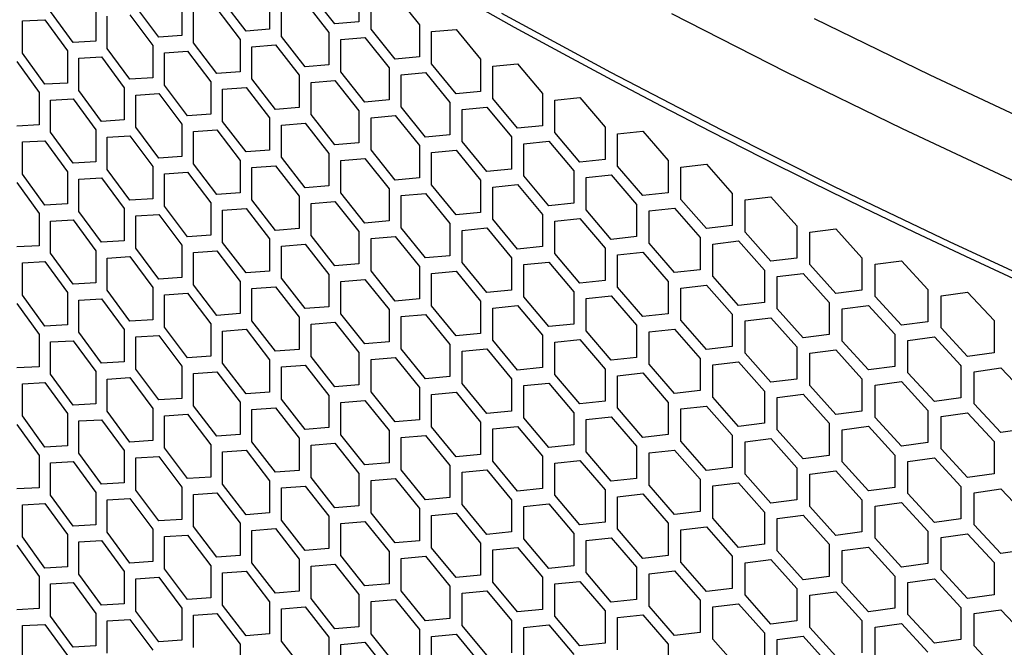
# Model space of a CAD drawing. Header units: millimetres. Extents: x 26293 to 29282, y 1612 to 3704.
# Tile 38 of 48: x 28534 to 28674, y 3145 to 3234. Entities that reach past the tile are written whole.
import ezdxf

# ---------------------------------------------------------------- set-up
doc = ezdxf.new("R2010")
doc.units = ezdxf.units.MM
doc.layers.add('1', color=7, linetype='Continuous')
doc.layers.add('5', color=251, linetype='Continuous')

msp = doc.modelspace()

# ---------------------------------------------------------------- linework, layer by layer
at = {"layer": '1', "flags": 128}
for points in [[(28787.236, 3153.279), (28769.157, 3159.699), (28751.309, 3166.329), (28733.698, 3173.168), (28716.331, 3180.212), (28699.216, 3187.459), (28682.361, 3194.905), (28665.771, 3202.548), (28649.453, 3210.383), (28633.416, 3218.409), (28617.664, 3226.622), (28602.205, 3235.017)], [(28801.167, 3161.426), (28782.538, 3167.817), (28764.143, 3174.429), (28745.99, 3181.26), (28728.086, 3188.308), (28710.44, 3195.569), (28693.059, 3203.04), (28675.951, 3210.717), (28659.122, 3218.598), (28642.581, 3226.68), (28626.333, 3234.957)], [(28646.553, 3234.293), (28662.998, 3226.259), (28679.729, 3218.424), (28696.738, 3210.791), (28714.018, 3203.364), (28731.561, 3196.146), (28749.36, 3189.139), (28767.408, 3182.347), (28785.695, 3175.773), (28804.216, 3169.42)]]:
    msp.add_lwpolyline(points, dxfattribs=at)
at = {"layer": '5'}
for p, q in [((28569.208, 3237.345), (28569.208, 3232.763)), ((28578.495, 3233.506), (28575.103, 3237.81)), ((28581.902, 3238.375), (28581.902, 3233.793)), ((28583.612, 3232.794), (28583.612, 3237.376)), ((28587.043, 3237.677), (28590.491, 3233.405)), ((28553.462, 3231.641), (28550.195, 3236.012)), ((28556.746, 3236.443), (28556.746, 3231.86)), ((28565.862, 3232.51), (28562.533, 3236.848)), ((28570.888, 3231.747), (28570.888, 3236.33)), ((28574.258, 3236.596), (28577.645, 3232.29)), ((28541.297, 3230.896), (28538.094, 3235.3)), ((28544.518, 3235.665), (28544.518, 3231.082)), ((28546.134, 3230.033), (28546.134, 3234.616)), ((28549.381, 3234.815), (28552.643, 3230.442)), ((28558.394, 3230.828), (28558.394, 3235.41)), ((28561.703, 3235.643), (28565.028, 3231.303)), ((28534.113, 3233.944), (28537.295, 3234.111)), ((28534.113, 3229.361), (28534.113, 3233.944)), ((28537.295, 3234.111), (28540.495, 3229.705)), ((28581.902, 3233.793), (28578.495, 3233.506)), ((28590.491, 3233.405), (28590.491, 3228.823)), ((28556.746, 3231.86), (28553.462, 3231.641)), ((28569.208, 3232.763), (28565.862, 3232.51)), ((28574.258, 3227.432), (28570.888, 3231.747)), ((28577.645, 3232.29), (28577.645, 3227.707)), ((28587.043, 3228.513), (28583.612, 3232.794)), ((28592.22, 3232.418), (28595.692, 3232.742)), ((28592.22, 3227.836), (28592.22, 3232.418)), ((28595.692, 3232.742), (28599.179, 3228.494)), ((28544.518, 3231.082), (28541.297, 3230.896)), ((28552.643, 3230.442), (28552.643, 3225.859)), ((28561.703, 3226.479), (28558.394, 3230.828)), ((28565.028, 3231.303), (28565.028, 3226.72)), ((28566.697, 3230.281), (28570.047, 3230.537)), ((28570.047, 3230.537), (28573.414, 3226.219)), ((28579.345, 3231.285), (28582.756, 3231.575)), ((28579.345, 3226.703), (28579.345, 3231.285)), ((28582.756, 3231.575), (28586.184, 3227.291)), ((28537.295, 3224.946), (28534.113, 3229.361)), ((28540.495, 3229.705), (28540.495, 3225.122)), ((28549.381, 3225.651), (28546.134, 3230.033)), ((28554.281, 3229.404), (28557.569, 3229.626)), ((28554.281, 3224.821), (28554.281, 3229.404)), ((28557.569, 3229.626), (28560.874, 3225.274)), ((28566.697, 3225.699), (28566.697, 3230.281)), ((28533.32, 3228.175), (28536.498, 3223.758)), ((28542.101, 3228.65), (28545.326, 3228.839)), ((28542.101, 3224.068), (28542.101, 3228.65)), ((28545.326, 3228.839), (28548.567, 3224.455)), ((28577.645, 3227.707), (28574.258, 3227.432)), ((28590.491, 3228.823), (28587.043, 3228.513)), ((28595.692, 3223.578), (28592.22, 3227.836)), ((28599.179, 3228.494), (28599.179, 3223.911)), ((28600.929, 3227.518), (28604.44, 3227.866)), ((28604.44, 3227.866), (28607.966, 3223.641)), ((28565.028, 3226.72), (28561.703, 3226.479)), ((28573.414, 3226.219), (28573.414, 3221.636)), ((28582.756, 3222.41), (28579.345, 3226.703)), ((28586.184, 3227.291), (28586.184, 3222.709)), ((28587.903, 3226.298), (28591.355, 3226.611)), ((28587.903, 3221.716), (28587.903, 3226.298)), ((28591.355, 3226.611), (28594.823, 3222.35)), ((28600.929, 3222.936), (28600.929, 3227.518)), ((28540.495, 3225.122), (28537.295, 3224.946)), ((28552.643, 3225.859), (28549.381, 3225.651)), ((28557.569, 3220.461), (28554.281, 3224.821)), ((28560.874, 3225.274), (28560.874, 3220.692)), ((28570.047, 3221.372), (28566.697, 3225.699)), ((28575.103, 3225.209), (28578.495, 3225.487)), ((28575.103, 3220.626), (28575.103, 3225.209)), ((28578.495, 3225.487), (28581.902, 3221.191)), ((28536.498, 3223.758), (28536.498, 3219.176)), ((28545.326, 3219.675), (28542.101, 3224.068)), ((28548.567, 3224.455), (28548.567, 3219.872)), ((28550.195, 3223.411), (28553.462, 3223.622)), ((28550.195, 3218.829), (28550.195, 3223.411)), ((28553.462, 3223.622), (28556.746, 3219.259)), ((28562.533, 3224.247), (28565.862, 3224.491)), ((28562.533, 3219.665), (28562.533, 3224.247)), ((28565.862, 3224.491), (28569.208, 3220.162)), ((28599.179, 3223.911), (28595.692, 3223.578)), ((28607.966, 3223.641), (28607.966, 3219.058)), ((28538.094, 3222.698), (28541.297, 3222.877)), ((28538.094, 3218.116), (28538.094, 3222.698)), ((28541.297, 3222.877), (28544.518, 3218.481)), ((28586.184, 3222.709), (28582.756, 3222.41)), ((28594.823, 3222.35), (28594.823, 3217.768)), ((28604.44, 3218.701), (28600.929, 3222.936)), ((28609.735, 3222.677), (28613.285, 3223.049)), ((28609.735, 3218.095), (28609.735, 3222.677)), ((28613.285, 3223.049), (28616.851, 3218.847)), ((28560.874, 3220.692), (28557.569, 3220.461)), ((28573.414, 3221.636), (28570.047, 3221.372)), ((28578.495, 3216.322), (28575.103, 3220.626)), ((28581.902, 3221.191), (28581.902, 3216.609)), ((28591.355, 3217.446), (28587.903, 3221.716)), ((28596.562, 3221.369), (28600.053, 3221.705)), ((28596.562, 3216.787), (28596.562, 3221.369)), ((28600.053, 3221.705), (28603.56, 3217.468)), ((28536.498, 3219.176), (28533.32, 3219.011)), ((28548.567, 3219.872), (28545.326, 3219.675)), ((28556.746, 3219.259), (28556.746, 3214.677)), ((28565.862, 3215.326), (28562.533, 3219.665)), ((28569.208, 3220.162), (28569.208, 3215.579)), ((28570.888, 3219.146), (28574.258, 3219.413)), ((28574.258, 3219.413), (28577.645, 3215.106)), ((28583.612, 3220.193), (28587.043, 3220.494)), ((28583.612, 3215.611), (28583.612, 3220.193)), ((28587.043, 3220.494), (28590.491, 3216.222)), ((28541.297, 3213.712), (28538.094, 3218.116)), ((28544.518, 3218.481), (28544.518, 3213.899)), ((28553.462, 3214.457), (28550.195, 3218.829)), ((28558.394, 3218.227), (28561.703, 3218.459)), ((28558.394, 3213.644), (28558.394, 3218.227)), ((28561.703, 3218.459), (28565.028, 3214.119)), ((28570.888, 3214.564), (28570.888, 3219.146)), ((28594.823, 3217.768), (28591.355, 3217.446)), ((28607.966, 3219.058), (28604.44, 3218.701)), ((28613.285, 3213.884), (28609.735, 3218.095)), ((28616.851, 3218.847), (28616.851, 3214.265)), ((28618.639, 3217.896), (28622.228, 3218.291)), ((28618.639, 3213.314), (28618.639, 3217.896)), ((28622.228, 3218.291), (28625.831, 3214.114)), ((28534.113, 3216.76), (28537.295, 3216.927)), ((28534.113, 3212.178), (28534.113, 3216.76)), ((28537.295, 3216.927), (28540.495, 3212.521)), ((28546.134, 3217.432), (28549.381, 3217.632)), ((28546.134, 3212.85), (28546.134, 3217.432)), ((28549.381, 3217.632), (28552.643, 3213.258)), ((28581.902, 3216.609), (28578.495, 3216.322)), ((28600.053, 3212.54), (28596.562, 3216.787)), ((28603.56, 3217.468), (28603.56, 3212.886)), ((28605.32, 3216.499), (28608.85, 3216.858)), ((28605.32, 3211.916), (28605.32, 3216.499)), ((28608.85, 3216.858), (28612.396, 3212.645)), ((28569.208, 3215.579), (28565.862, 3215.326)), ((28577.645, 3215.106), (28577.645, 3210.524)), ((28587.043, 3211.329), (28583.612, 3215.611)), ((28590.491, 3216.222), (28590.491, 3211.639)), ((28592.22, 3215.235), (28595.692, 3215.559)), ((28592.22, 3210.652), (28592.22, 3215.235)), ((28595.692, 3215.559), (28599.179, 3211.31)), ((28544.518, 3213.899), (28541.297, 3213.712)), ((28556.746, 3214.677), (28553.462, 3214.457)), ((28561.703, 3209.295), (28558.394, 3213.644)), ((28565.028, 3214.119), (28565.028, 3209.537)), ((28574.258, 3210.248), (28570.888, 3214.564)), ((28579.345, 3214.102), (28582.756, 3214.391)), ((28579.345, 3209.519), (28579.345, 3214.102)), ((28582.756, 3214.391), (28586.184, 3210.107)), ((28616.851, 3214.265), (28613.285, 3213.884)), ((28625.831, 3214.114), (28625.831, 3209.532)), ((28627.639, 3213.175), (28631.265, 3213.594)), ((28631.265, 3213.594), (28634.907, 3209.441)), ((28537.295, 3207.763), (28534.113, 3212.178)), ((28540.495, 3212.521), (28540.495, 3207.939)), ((28549.381, 3208.467), (28546.134, 3212.85)), ((28552.643, 3213.258), (28552.643, 3208.676)), ((28554.281, 3212.22), (28557.569, 3212.442)), ((28554.281, 3207.638), (28554.281, 3212.22)), ((28557.569, 3212.442), (28560.874, 3208.09)), ((28566.697, 3213.098), (28570.047, 3213.353)), ((28566.697, 3208.515), (28566.697, 3213.098)), ((28570.047, 3213.353), (28573.414, 3209.035)), ((28603.56, 3212.886), (28600.053, 3212.54)), ((28612.396, 3212.645), (28612.396, 3208.062)), ((28622.228, 3209.127), (28618.639, 3213.314)), ((28627.639, 3208.592), (28627.639, 3213.175)), ((28533.32, 3210.992), (28536.498, 3206.575)), ((28542.101, 3211.467), (28545.326, 3211.656)), ((28542.101, 3206.884), (28542.101, 3211.467)), ((28545.326, 3211.656), (28548.567, 3207.271)), ((28590.491, 3211.639), (28587.043, 3211.329)), ((28599.179, 3211.31), (28599.179, 3206.728)), ((28608.85, 3207.693), (28605.32, 3211.916)), ((28614.175, 3211.687), (28617.744, 3212.071)), ((28614.175, 3207.105), (28614.175, 3211.687)), ((28617.744, 3212.071), (28621.329, 3207.881)), ((28565.028, 3209.537), (28561.703, 3209.295)), ((28577.645, 3210.524), (28574.258, 3210.248)), ((28582.756, 3205.227), (28579.345, 3209.519)), ((28586.184, 3210.107), (28586.184, 3205.525)), ((28587.903, 3209.115), (28591.355, 3209.427)), ((28591.355, 3209.427), (28594.823, 3205.167)), ((28595.692, 3206.394), (28592.22, 3210.652)), ((28600.929, 3210.335), (28604.44, 3210.682)), ((28600.929, 3205.752), (28600.929, 3210.335)), ((28604.44, 3210.682), (28607.966, 3206.457)), ((28625.831, 3209.532), (28622.228, 3209.127)), ((28634.907, 3209.441), (28634.907, 3204.859)), ((28552.643, 3208.676), (28549.381, 3208.467)), ((28560.874, 3208.09), (28560.874, 3203.508)), ((28570.047, 3204.188), (28566.697, 3208.515)), ((28573.414, 3209.035), (28573.414, 3204.453)), ((28575.103, 3208.025), (28578.495, 3208.303)), ((28575.103, 3203.443), (28575.103, 3208.025)), ((28578.495, 3208.303), (28581.902, 3204.008)), ((28587.903, 3204.532), (28587.903, 3209.115)), ((28612.396, 3208.062), (28608.85, 3207.693)), ((28631.265, 3204.43), (28627.639, 3208.592)), ((28636.733, 3208.514), (28640.397, 3208.959)), ((28636.733, 3203.932), (28636.733, 3208.514)), ((28640.397, 3208.959), (28644.076, 3204.83)), ((28536.498, 3206.575), (28536.498, 3201.992)), ((28540.495, 3207.939), (28537.295, 3207.763)), ((28545.326, 3202.491), (28542.101, 3206.884)), ((28548.567, 3207.271), (28548.567, 3202.689)), ((28557.569, 3203.277), (28554.281, 3207.638)), ((28562.533, 3207.063), (28565.862, 3207.307)), ((28562.533, 3202.481), (28562.533, 3207.063)), ((28565.862, 3207.307), (28569.208, 3202.978)), ((28599.179, 3206.728), (28595.692, 3206.394)), ((28617.744, 3202.906), (28614.175, 3207.105)), ((28621.329, 3207.881), (28621.329, 3203.299)), ((28623.127, 3206.936), (28626.735, 3207.343)), ((28623.127, 3202.354), (28623.127, 3206.936)), ((28626.735, 3207.343), (28630.357, 3203.178)), ((28538.094, 3205.515), (28541.297, 3205.693)), ((28538.094, 3200.932), (28538.094, 3205.515)), ((28541.297, 3205.693), (28544.518, 3201.297)), ((28550.195, 3206.227), (28553.462, 3206.438)), ((28550.195, 3201.645), (28550.195, 3206.227)), ((28553.462, 3206.438), (28556.746, 3202.075)), ((28586.184, 3205.525), (28582.756, 3205.227)), ((28604.44, 3201.518), (28600.929, 3205.752)), ((28607.966, 3206.457), (28607.966, 3201.875)), ((28609.735, 3205.494), (28613.285, 3205.865)), ((28609.735, 3200.911), (28609.735, 3205.494)), ((28613.285, 3205.865), (28616.851, 3201.664)), ((28573.414, 3204.453), (28570.047, 3204.188)), ((28581.902, 3204.008), (28581.902, 3199.425)), ((28591.355, 3200.263), (28587.903, 3204.532)), ((28594.823, 3205.167), (28594.823, 3200.584)), ((28596.562, 3204.186), (28600.053, 3204.521)), ((28596.562, 3199.603), (28596.562, 3204.186)), ((28600.053, 3204.521), (28603.56, 3200.284)), ((28634.907, 3204.859), (28631.265, 3204.43)), ((28640.397, 3199.794), (28636.733, 3203.932)), ((28644.076, 3204.83), (28644.076, 3200.248)), ((28645.921, 3203.915), (28649.622, 3204.384)), ((28645.921, 3199.333), (28645.921, 3203.915)), ((28649.622, 3204.384), (28653.338, 3200.281)), ((28548.567, 3202.689), (28545.326, 3202.491)), ((28560.874, 3203.508), (28557.569, 3203.277)), ((28565.862, 3198.143), (28562.533, 3202.481)), ((28569.208, 3202.978), (28569.208, 3198.396)), ((28578.495, 3199.138), (28575.103, 3203.443)), ((28583.612, 3203.009), (28587.043, 3203.31)), ((28583.612, 3198.427), (28583.612, 3203.009)), ((28587.043, 3203.31), (28590.491, 3199.038)), ((28621.329, 3203.299), (28617.744, 3202.906)), ((28630.357, 3203.178), (28630.357, 3198.596)), ((28632.174, 3202.245), (28635.82, 3202.677)), ((28635.82, 3202.677), (28639.48, 3198.536)), ((28536.498, 3201.992), (28533.32, 3201.827)), ((28544.518, 3201.297), (28544.518, 3196.715)), ((28553.462, 3197.274), (28550.195, 3201.645)), ((28556.746, 3202.075), (28556.746, 3197.493)), ((28558.394, 3201.043), (28561.703, 3201.276)), ((28558.394, 3196.461), (28558.394, 3201.043)), ((28561.703, 3201.276), (28565.028, 3196.935)), ((28570.888, 3201.962), (28574.258, 3202.229)), ((28570.888, 3197.38), (28570.888, 3201.962)), ((28574.258, 3202.229), (28577.645, 3197.922)), ((28607.966, 3201.875), (28604.44, 3201.518)), ((28616.851, 3201.664), (28616.851, 3197.081)), ((28618.639, 3200.712), (28622.228, 3201.108)), ((28622.228, 3201.108), (28625.831, 3196.93)), ((28626.735, 3198.179), (28623.127, 3202.354)), ((28632.174, 3197.663), (28632.174, 3202.245)), ((28534.113, 3199.576), (28537.295, 3199.744)), ((28534.113, 3194.994), (28534.113, 3199.576)), ((28537.295, 3199.744), (28540.495, 3195.337)), ((28541.297, 3196.528), (28538.094, 3200.932)), ((28546.134, 3200.248), (28549.381, 3200.448)), ((28546.134, 3195.666), (28546.134, 3200.248)), ((28549.381, 3200.448), (28552.643, 3196.074)), ((28594.823, 3200.584), (28591.355, 3200.263)), ((28600.053, 3195.357), (28596.562, 3199.603)), ((28603.56, 3200.284), (28603.56, 3195.702)), ((28605.32, 3199.315), (28608.85, 3199.674)), ((28608.85, 3199.674), (28612.396, 3195.461)), ((28613.285, 3196.7), (28609.735, 3200.911)), ((28618.639, 3196.13), (28618.639, 3200.712)), ((28644.076, 3200.248), (28640.397, 3199.794)), ((28653.338, 3200.281), (28653.338, 3195.699)), ((28655.201, 3199.379), (28658.939, 3199.873)), ((28658.939, 3199.873), (28662.691, 3195.795)), ((28569.208, 3198.396), (28565.862, 3198.143)), ((28581.902, 3199.425), (28578.495, 3199.138)), ((28587.043, 3194.146), (28583.612, 3198.427)), ((28590.491, 3199.038), (28590.491, 3194.456)), ((28592.22, 3198.051), (28595.692, 3198.375)), ((28595.692, 3198.375), (28599.179, 3194.126)), ((28605.32, 3194.733), (28605.32, 3199.315)), ((28630.357, 3198.596), (28626.735, 3198.179)), ((28639.48, 3198.536), (28639.48, 3193.954)), ((28649.622, 3195.22), (28645.921, 3199.333)), ((28655.201, 3194.796), (28655.201, 3199.379)), ((28556.746, 3197.493), (28553.462, 3197.274)), ((28565.028, 3196.935), (28565.028, 3192.353)), ((28574.258, 3193.064), (28570.888, 3197.38)), ((28577.645, 3197.922), (28577.645, 3193.34)), ((28579.345, 3196.918), (28582.756, 3197.208)), ((28579.345, 3192.336), (28579.345, 3196.918)), ((28582.756, 3197.208), (28586.184, 3192.924)), ((28592.22, 3193.469), (28592.22, 3198.051)), ((28616.851, 3197.081), (28613.285, 3196.7)), ((28625.831, 3196.93), (28625.831, 3192.348)), ((28635.82, 3193.512), (28632.174, 3197.663)), ((28641.316, 3197.615), (28644.998, 3198.072)), ((28641.316, 3193.033), (28641.316, 3197.615)), ((28644.998, 3198.072), (28648.696, 3193.956)), ((28544.518, 3196.715), (28541.297, 3196.528)), ((28549.381, 3191.284), (28546.134, 3195.666)), ((28552.643, 3196.074), (28552.643, 3191.492)), ((28561.703, 3192.111), (28558.394, 3196.461)), ((28566.697, 3195.914), (28570.047, 3196.169)), ((28566.697, 3191.332), (28566.697, 3195.914)), ((28570.047, 3196.169), (28573.414, 3191.851)), ((28603.56, 3195.702), (28600.053, 3195.357)), ((28612.396, 3195.461), (28612.396, 3190.879)), ((28622.228, 3191.943), (28618.639, 3196.13)), ((28627.639, 3195.991), (28631.265, 3196.411)), ((28627.639, 3191.409), (28627.639, 3195.991)), ((28631.265, 3196.411), (28634.907, 3192.258)), ((28653.338, 3195.699), (28649.622, 3195.22)), ((28662.691, 3195.795), (28662.691, 3191.212)), ((28664.572, 3194.905), (28668.346, 3195.424)), ((28668.346, 3195.424), (28672.134, 3191.371)), ((28537.295, 3190.579), (28534.113, 3194.994)), ((28540.495, 3195.337), (28540.495, 3190.755)), ((28542.101, 3194.283), (28545.326, 3194.472)), ((28542.101, 3189.701), (28542.101, 3194.283)), ((28545.326, 3194.472), (28548.567, 3190.087)), ((28554.281, 3195.036), (28557.569, 3195.258)), ((28554.281, 3190.454), (28554.281, 3195.036)), ((28557.569, 3195.258), (28560.874, 3190.907)), ((28590.491, 3194.456), (28587.043, 3194.146)), ((28599.179, 3194.126), (28599.179, 3189.544)), ((28608.85, 3190.51), (28605.32, 3194.733)), ((28614.175, 3194.504), (28617.744, 3194.887)), ((28614.175, 3189.921), (28614.175, 3194.504)), ((28617.744, 3194.887), (28621.329, 3190.698)), ((28658.939, 3190.708), (28655.201, 3194.796)), ((28664.572, 3190.323), (28664.572, 3194.905)), ((28533.32, 3193.808), (28536.498, 3189.391)), ((28577.645, 3193.34), (28574.258, 3193.064)), ((28586.184, 3192.924), (28586.184, 3188.342)), ((28595.692, 3189.211), (28592.22, 3193.469)), ((28600.929, 3193.151), (28604.44, 3193.499)), ((28600.929, 3188.569), (28600.929, 3193.151)), ((28604.44, 3193.499), (28607.966, 3189.274)), ((28639.48, 3193.954), (28635.82, 3193.512)), ((28644.998, 3188.907), (28641.316, 3193.033)), ((28648.696, 3193.956), (28648.696, 3189.374)), ((28650.55, 3193.048), (28654.269, 3193.529)), ((28650.55, 3188.465), (28650.55, 3193.048)), ((28654.269, 3193.529), (28658.003, 3189.438)), ((28552.643, 3191.492), (28549.381, 3191.284)), ((28565.028, 3192.353), (28561.703, 3192.111)), ((28570.047, 3187.005), (28566.697, 3191.332)), ((28573.414, 3191.851), (28573.414, 3187.269)), ((28582.756, 3188.043), (28579.345, 3192.336)), ((28587.903, 3191.931), (28591.355, 3192.244)), ((28587.903, 3187.349), (28587.903, 3191.931)), ((28591.355, 3192.244), (28594.823, 3187.983)), ((28625.831, 3192.348), (28622.228, 3191.943)), ((28631.265, 3187.246), (28627.639, 3191.409)), ((28634.907, 3192.258), (28634.907, 3187.676)), ((28636.733, 3191.331), (28640.397, 3191.775)), ((28636.733, 3186.748), (28636.733, 3191.331)), ((28640.397, 3191.775), (28644.076, 3187.647)), ((28662.691, 3191.212), (28658.939, 3190.708)), ((28672.134, 3191.371), (28672.134, 3186.789)), ((28540.495, 3190.755), (28537.295, 3190.579)), ((28548.567, 3190.087), (28548.567, 3185.505)), ((28557.569, 3186.094), (28554.281, 3190.454)), ((28560.874, 3190.907), (28560.874, 3186.324)), ((28562.533, 3189.88), (28565.862, 3190.124)), ((28562.533, 3185.297), (28562.533, 3189.88)), ((28565.862, 3190.124), (28569.208, 3185.795)), ((28575.103, 3190.841), (28578.495, 3191.119)), ((28575.103, 3186.259), (28575.103, 3190.841)), ((28578.495, 3191.119), (28581.902, 3186.824)), ((28612.396, 3190.879), (28608.85, 3190.51)), ((28617.744, 3185.722), (28614.175, 3189.921)), ((28621.329, 3190.698), (28621.329, 3186.115)), ((28623.127, 3189.752), (28626.735, 3190.16)), ((28626.735, 3190.16), (28630.357, 3185.995)), ((28668.346, 3186.259), (28664.572, 3190.323)), ((28536.498, 3189.391), (28536.498, 3184.809)), ((28538.094, 3188.331), (28541.297, 3188.509)), ((28541.297, 3188.509), (28544.518, 3184.114)), ((28545.326, 3185.307), (28542.101, 3189.701)), ((28550.195, 3189.044), (28553.462, 3189.255)), ((28550.195, 3184.461), (28550.195, 3189.044)), ((28553.462, 3189.255), (28556.746, 3184.892)), ((28599.179, 3189.544), (28595.692, 3189.211)), ((28604.44, 3184.334), (28600.929, 3188.569)), ((28607.966, 3189.274), (28607.966, 3184.691)), ((28609.735, 3188.31), (28613.285, 3188.681)), ((28613.285, 3188.681), (28616.851, 3184.48)), ((28623.127, 3185.17), (28623.127, 3189.752)), ((28648.696, 3189.374), (28644.998, 3188.907)), ((28654.269, 3184.364), (28650.55, 3188.465)), ((28658.003, 3189.438), (28658.003, 3184.856)), ((28659.876, 3188.542), (28663.631, 3189.049)), ((28659.876, 3183.96), (28659.876, 3188.542)), ((28663.631, 3189.049), (28667.401, 3184.983)), ((28538.094, 3183.749), (28538.094, 3188.331)), ((28573.414, 3187.269), (28570.047, 3187.005)), ((28586.184, 3188.342), (28582.756, 3188.043)), ((28591.355, 3183.079), (28587.903, 3187.349)), ((28594.823, 3187.983), (28594.823, 3183.401)), ((28596.562, 3187.002), (28600.053, 3187.338)), ((28596.562, 3182.42), (28596.562, 3187.002)), ((28600.053, 3187.338), (28603.56, 3183.101)), ((28609.735, 3183.728), (28609.735, 3188.31)), ((28634.907, 3187.676), (28631.265, 3187.246)), ((28644.076, 3187.647), (28644.076, 3183.064)), ((28645.921, 3186.732), (28649.622, 3187.201)), ((28649.622, 3187.201), (28653.338, 3183.097)), ((28560.874, 3186.324), (28557.569, 3186.094)), ((28569.208, 3185.795), (28569.208, 3181.212)), ((28578.495, 3181.955), (28575.103, 3186.259)), ((28581.902, 3186.824), (28581.902, 3182.242)), ((28583.612, 3185.826), (28587.043, 3186.127)), ((28583.612, 3181.243), (28583.612, 3185.826)), ((28587.043, 3186.127), (28590.491, 3181.854)), ((28621.329, 3186.115), (28617.744, 3185.722)), ((28630.357, 3185.995), (28630.357, 3181.412)), ((28640.397, 3182.61), (28636.733, 3186.748)), ((28645.921, 3182.15), (28645.921, 3186.732)), ((28672.134, 3186.789), (28668.346, 3186.259)), ((28536.498, 3184.809), (28533.32, 3184.643)), ((28548.567, 3185.505), (28545.326, 3185.307)), ((28553.462, 3180.09), (28550.195, 3184.461)), ((28556.746, 3184.892), (28556.746, 3180.31)), ((28565.862, 3180.959), (28562.533, 3185.297)), ((28570.888, 3184.779), (28574.258, 3185.045)), ((28570.888, 3180.197), (28570.888, 3184.779)), ((28574.258, 3185.045), (28577.645, 3180.739)), ((28607.966, 3184.691), (28604.44, 3184.334)), ((28616.851, 3184.48), (28616.851, 3179.898)), ((28626.735, 3180.995), (28623.127, 3185.17)), ((28632.174, 3185.061), (28635.82, 3185.493)), ((28632.174, 3180.479), (28632.174, 3185.061)), ((28635.82, 3185.493), (28639.48, 3181.353)), ((28658.003, 3184.856), (28654.269, 3184.364)), ((28667.242, 3185.158), (28667.401, 3184.884)), ((28667.401, 3184.983), (28667.401, 3180.401)), ((28669.292, 3184.1), (28673.083, 3184.632)), ((28673.083, 3184.632), (28676.889, 3180.592)), ((28541.297, 3179.345), (28538.094, 3183.749)), ((28544.518, 3184.114), (28544.518, 3179.531)), ((28546.134, 3183.065), (28549.381, 3183.265)), ((28546.134, 3178.482), (28546.134, 3183.065)), ((28549.381, 3183.265), (28552.643, 3178.891)), ((28558.394, 3183.859), (28561.703, 3184.092)), ((28558.394, 3179.277), (28558.394, 3183.859)), ((28561.703, 3184.092), (28565.028, 3179.752)), ((28594.823, 3183.401), (28591.355, 3183.079)), ((28603.56, 3183.101), (28603.56, 3178.518)), ((28613.285, 3179.517), (28609.735, 3183.728)), ((28618.639, 3183.529), (28622.228, 3183.924)), ((28618.639, 3178.946), (28618.639, 3183.529)), ((28622.228, 3183.924), (28625.831, 3179.747)), ((28644.076, 3183.064), (28640.397, 3182.61)), ((28653.338, 3183.097), (28653.338, 3178.515)), ((28663.631, 3179.884), (28659.876, 3183.96)), ((28669.292, 3179.517), (28669.292, 3184.1)), ((28534.113, 3182.393), (28537.295, 3182.56)), ((28534.113, 3177.81), (28534.113, 3182.393)), ((28537.295, 3182.56), (28540.495, 3178.154)), ((28581.902, 3182.242), (28578.495, 3181.955)), ((28590.491, 3181.854), (28590.491, 3177.272)), ((28600.053, 3178.173), (28596.562, 3182.42)), ((28605.32, 3182.131), (28608.85, 3182.491)), ((28605.32, 3177.549), (28605.32, 3182.131)), ((28608.85, 3182.491), (28612.396, 3178.278)), ((28630.357, 3181.412), (28626.735, 3180.995)), ((28649.622, 3178.036), (28645.921, 3182.15)), ((28655.201, 3182.195), (28658.939, 3182.689)), ((28655.201, 3177.613), (28655.201, 3182.195)), ((28658.939, 3182.689), (28662.691, 3178.611)), ((28556.746, 3180.31), (28553.462, 3180.09)), ((28569.208, 3181.212), (28565.862, 3180.959)), ((28574.258, 3175.881), (28570.888, 3180.197)), ((28577.645, 3180.739), (28577.645, 3176.157)), ((28579.345, 3179.735), (28582.756, 3180.024)), ((28582.756, 3180.024), (28586.184, 3175.74)), ((28587.043, 3176.962), (28583.612, 3181.243)), ((28592.22, 3180.867), (28595.692, 3181.192)), ((28592.22, 3176.285), (28592.22, 3180.867)), ((28595.692, 3181.192), (28599.179, 3176.943)), ((28635.82, 3176.329), (28632.174, 3180.479)), ((28639.48, 3181.353), (28639.48, 3176.77)), ((28641.316, 3180.432), (28644.998, 3180.888)), ((28641.316, 3175.849), (28641.316, 3180.432)), ((28644.998, 3180.888), (28648.696, 3176.772)), ((28667.401, 3180.401), (28663.631, 3179.884)), ((28544.518, 3179.531), (28541.297, 3179.345)), ((28552.643, 3178.891), (28552.643, 3174.309)), ((28561.703, 3174.928), (28558.394, 3179.277)), ((28565.028, 3179.752), (28565.028, 3175.169)), ((28566.697, 3178.73), (28570.047, 3178.986)), ((28566.697, 3174.148), (28566.697, 3178.73)), ((28570.047, 3178.986), (28573.414, 3174.668)), ((28579.345, 3175.152), (28579.345, 3179.735)), ((28616.851, 3179.898), (28613.285, 3179.517)), ((28622.228, 3174.759), (28618.639, 3178.946)), ((28625.831, 3179.747), (28625.831, 3175.164)), ((28627.639, 3178.807), (28631.265, 3179.227)), ((28627.639, 3174.225), (28627.639, 3178.807)), ((28631.265, 3179.227), (28634.907, 3175.074)), ((28662.691, 3178.611), (28662.691, 3174.029)), ((28673.083, 3175.467), (28669.292, 3179.517)), ((28537.295, 3173.395), (28534.113, 3177.81)), ((28540.495, 3178.154), (28540.495, 3173.571)), ((28542.101, 3177.099), (28545.326, 3177.288)), ((28545.326, 3177.288), (28548.567, 3172.904)), ((28549.381, 3174.1), (28546.134, 3178.482)), ((28554.281, 3177.853), (28557.569, 3178.075)), ((28554.281, 3173.271), (28554.281, 3177.853)), ((28557.569, 3178.075), (28560.874, 3173.723)), ((28590.491, 3177.272), (28587.043, 3176.962)), ((28603.56, 3178.518), (28600.053, 3178.173)), ((28608.85, 3173.326), (28605.32, 3177.549)), ((28612.396, 3178.278), (28612.396, 3173.695)), ((28614.175, 3177.32), (28617.744, 3177.703)), ((28614.175, 3172.738), (28614.175, 3177.32)), ((28617.744, 3177.703), (28621.329, 3173.514)), ((28653.338, 3178.515), (28649.622, 3178.036)), ((28658.939, 3173.525), (28655.201, 3177.613)), ((28664.572, 3177.721), (28668.346, 3178.24)), ((28664.572, 3173.139), (28664.572, 3177.721)), ((28668.346, 3178.24), (28672.134, 3174.188)), ((28533.32, 3176.624), (28536.498, 3172.207)), ((28542.101, 3172.517), (28542.101, 3177.099)), ((28577.645, 3176.157), (28574.258, 3175.881)), ((28595.692, 3172.027), (28592.22, 3176.285)), ((28599.179, 3176.943), (28599.179, 3172.36)), ((28600.929, 3175.967), (28604.44, 3176.315)), ((28600.929, 3171.385), (28600.929, 3175.967)), ((28604.44, 3176.315), (28607.966, 3172.09)), ((28639.48, 3176.77), (28635.82, 3176.329)), ((28644.998, 3171.724), (28641.316, 3175.849)), ((28648.696, 3176.772), (28648.696, 3172.19)), ((28650.55, 3175.864), (28654.269, 3176.345)), ((28650.55, 3171.282), (28650.55, 3175.864)), ((28654.269, 3176.345), (28658.003, 3172.255)), ((28676.889, 3176.009), (28673.083, 3175.467)), ((28565.028, 3175.169), (28561.703, 3174.928)), ((28573.414, 3174.668), (28573.414, 3170.085)), ((28582.756, 3170.859), (28579.345, 3175.152)), ((28586.184, 3175.74), (28586.184, 3171.158)), ((28587.903, 3174.747), (28591.355, 3175.06)), ((28587.903, 3170.165), (28587.903, 3174.747)), ((28591.355, 3175.06), (28594.823, 3170.799)), ((28625.831, 3175.164), (28622.228, 3174.759)), ((28634.907, 3175.074), (28634.907, 3170.492)), ((28636.733, 3174.147), (28640.397, 3174.591)), ((28640.397, 3174.591), (28644.076, 3170.463)), ((28540.495, 3173.571), (28537.295, 3173.395)), ((28552.643, 3174.309), (28549.381, 3174.1)), ((28557.569, 3168.91), (28554.281, 3173.271)), ((28560.874, 3173.723), (28560.874, 3169.141)), ((28570.047, 3169.821), (28566.697, 3174.148)), ((28575.103, 3173.658), (28578.495, 3173.936)), ((28575.103, 3169.075), (28575.103, 3173.658)), ((28578.495, 3173.936), (28581.902, 3169.641)), ((28612.396, 3173.695), (28608.85, 3173.326)), ((28621.329, 3173.514), (28621.329, 3168.932)), ((28631.265, 3170.062), (28627.639, 3174.225)), ((28636.733, 3169.565), (28636.733, 3174.147)), ((28662.691, 3174.029), (28658.939, 3173.525)), ((28668.346, 3169.076), (28664.572, 3173.139)), ((28672.134, 3174.188), (28672.134, 3169.605)), ((28536.498, 3172.207), (28536.498, 3167.625)), ((28545.326, 3168.124), (28542.101, 3172.517)), ((28548.567, 3172.904), (28548.567, 3168.321)), ((28550.195, 3171.86), (28553.462, 3172.071)), ((28550.195, 3167.278), (28550.195, 3171.86)), ((28553.462, 3172.071), (28556.746, 3167.708)), ((28562.533, 3172.696), (28565.862, 3172.94)), ((28562.533, 3168.114), (28562.533, 3172.696)), ((28565.862, 3172.94), (28569.208, 3168.611)), ((28599.179, 3172.36), (28595.692, 3172.027)), ((28607.966, 3172.09), (28607.966, 3167.508)), ((28617.744, 3168.539), (28614.175, 3172.738)), ((28623.127, 3172.569), (28626.735, 3172.976)), ((28623.127, 3167.986), (28623.127, 3172.569)), ((28626.735, 3172.976), (28630.357, 3168.811)), ((28648.696, 3172.19), (28644.998, 3171.724)), ((28658.003, 3172.255), (28658.003, 3167.672)), ((28659.876, 3171.358), (28663.631, 3171.865)), ((28663.631, 3171.865), (28667.401, 3167.8)), ((28538.094, 3171.148), (28541.297, 3171.326)), ((28538.094, 3166.565), (28538.094, 3171.148)), ((28541.297, 3171.326), (28544.518, 3166.93)), ((28586.184, 3171.158), (28582.756, 3170.859)), ((28594.823, 3170.799), (28594.823, 3166.217)), ((28604.44, 3167.15), (28600.929, 3171.385)), ((28609.735, 3171.126), (28613.285, 3171.498)), ((28609.735, 3166.544), (28609.735, 3171.126)), ((28613.285, 3171.498), (28616.851, 3167.296)), ((28634.907, 3170.492), (28631.265, 3170.062)), ((28644.076, 3170.463), (28644.076, 3165.881)), ((28654.269, 3167.181), (28650.55, 3171.282)), ((28659.876, 3166.776), (28659.876, 3171.358)), ((28560.874, 3169.141), (28557.569, 3168.91)), ((28573.414, 3170.085), (28570.047, 3169.821)), ((28578.495, 3164.771), (28575.103, 3169.075)), ((28581.902, 3169.641), (28581.902, 3165.058)), ((28583.612, 3168.642), (28587.043, 3168.943)), ((28587.043, 3168.943), (28590.491, 3164.671)), ((28591.355, 3165.895), (28587.903, 3170.165)), ((28596.562, 3169.818), (28600.053, 3170.154)), ((28596.562, 3165.236), (28596.562, 3169.818)), ((28600.053, 3170.154), (28603.56, 3165.917)), ((28621.329, 3168.932), (28617.744, 3168.539)), ((28630.357, 3168.811), (28630.357, 3164.229)), ((28640.397, 3165.427), (28636.733, 3169.565)), ((28645.921, 3169.548), (28649.622, 3170.017)), ((28645.921, 3164.966), (28645.921, 3169.548)), ((28649.622, 3170.017), (28653.338, 3165.914)), ((28672.134, 3169.605), (28668.346, 3169.076)), ((28536.498, 3167.625), (28533.32, 3167.46)), ((28548.567, 3168.321), (28545.326, 3168.124)), ((28556.746, 3167.708), (28556.746, 3163.126)), ((28565.862, 3163.776), (28562.533, 3168.114)), ((28569.208, 3168.611), (28569.208, 3164.029)), ((28570.888, 3167.595), (28574.258, 3167.862)), ((28570.888, 3163.013), (28570.888, 3167.595)), ((28574.258, 3167.862), (28577.645, 3163.555)), ((28583.612, 3164.06), (28583.612, 3168.642)), ((28607.966, 3167.508), (28604.44, 3167.15)), ((28626.735, 3163.812), (28623.127, 3167.986)), ((28632.174, 3167.878), (28635.82, 3168.31)), ((28632.174, 3163.295), (28632.174, 3167.878)), ((28635.82, 3168.31), (28639.48, 3164.169)), ((28658.003, 3167.672), (28654.269, 3167.181)), ((28667.401, 3167.8), (28667.401, 3163.217)), ((28669.292, 3166.916), (28673.083, 3167.448)), ((28673.083, 3167.448), (28676.889, 3163.408)), ((28541.297, 3162.161), (28538.094, 3166.565)), ((28544.518, 3166.93), (28544.518, 3162.348)), ((28546.134, 3165.881), (28549.381, 3166.081)), ((28549.381, 3166.081), (28552.643, 3161.707)), ((28553.462, 3162.906), (28550.195, 3167.278)), ((28558.394, 3166.676), (28561.703, 3166.909)), ((28558.394, 3162.093), (28558.394, 3166.676)), ((28561.703, 3166.909), (28565.028, 3162.568)), ((28594.823, 3166.217), (28591.355, 3165.895)), ((28613.285, 3162.333), (28609.735, 3166.544)), ((28616.851, 3167.296), (28616.851, 3162.714)), ((28618.639, 3166.345), (28622.228, 3166.74)), ((28618.639, 3161.763), (28618.639, 3166.345)), ((28622.228, 3166.74), (28625.831, 3162.563)), ((28663.631, 3162.7), (28659.876, 3166.776)), ((28669.292, 3162.334), (28669.292, 3166.916)), ((28534.113, 3165.209), (28537.295, 3165.376)), ((28534.113, 3160.627), (28534.113, 3165.209)), ((28537.295, 3165.376), (28540.495, 3160.97)), ((28546.134, 3161.299), (28546.134, 3165.881)), ((28581.902, 3165.058), (28578.495, 3164.771)), ((28590.491, 3164.671), (28590.491, 3160.088)), ((28600.053, 3160.99), (28596.562, 3165.236)), ((28603.56, 3165.917), (28603.56, 3161.335)), ((28605.32, 3164.948), (28608.85, 3165.307)), ((28605.32, 3160.365), (28605.32, 3164.948)), ((28608.85, 3165.307), (28612.396, 3161.094)), ((28644.076, 3165.881), (28640.397, 3165.427)), ((28649.622, 3160.853), (28645.921, 3164.966)), ((28653.338, 3165.914), (28653.338, 3161.332)), ((28655.201, 3165.012), (28658.939, 3165.506)), ((28655.201, 3160.429), (28655.201, 3165.012)), ((28658.939, 3165.506), (28662.691, 3161.427)), ((28569.208, 3164.029), (28565.862, 3163.776)), ((28577.645, 3163.555), (28577.645, 3158.973)), ((28587.043, 3159.778), (28583.612, 3164.06)), ((28592.22, 3163.684), (28595.692, 3164.008)), ((28592.22, 3159.101), (28592.22, 3163.684)), ((28595.692, 3164.008), (28599.179, 3159.759)), ((28630.357, 3164.229), (28626.735, 3163.812)), ((28635.82, 3159.145), (28632.174, 3163.295)), ((28639.48, 3164.169), (28639.48, 3159.587)), ((28641.316, 3163.248), (28644.998, 3163.705)), ((28641.316, 3158.666), (28641.316, 3163.248)), ((28644.998, 3163.705), (28648.696, 3159.589)), ((28667.401, 3163.217), (28663.631, 3162.7)), ((28544.518, 3162.348), (28541.297, 3162.161)), ((28556.746, 3163.126), (28553.462, 3162.906)), ((28561.703, 3157.744), (28558.394, 3162.093)), ((28565.028, 3162.568), (28565.028, 3157.986)), ((28574.258, 3158.697), (28570.888, 3163.013)), ((28579.345, 3162.551), (28582.756, 3162.84)), ((28579.345, 3157.969), (28579.345, 3162.551)), ((28582.756, 3162.84), (28586.184, 3158.557)), ((28616.851, 3162.714), (28613.285, 3162.333)), ((28625.831, 3162.563), (28625.831, 3157.981)), ((28627.639, 3161.624), (28631.265, 3162.043)), ((28631.265, 3162.043), (28634.907, 3157.891)), ((28673.083, 3158.284), (28669.292, 3162.334)), ((28537.295, 3156.212), (28534.113, 3160.627)), ((28540.495, 3160.97), (28540.495, 3156.388)), ((28549.381, 3156.916), (28546.134, 3161.299)), ((28552.643, 3161.707), (28552.643, 3157.125)), ((28554.281, 3160.669), (28557.569, 3160.891)), ((28554.281, 3156.087), (28554.281, 3160.669)), ((28557.569, 3160.891), (28560.874, 3156.539)), ((28566.697, 3161.547), (28570.047, 3161.802)), ((28566.697, 3156.965), (28566.697, 3161.547)), ((28570.047, 3161.802), (28573.414, 3157.484)), ((28603.56, 3161.335), (28600.053, 3160.99)), ((28612.396, 3161.094), (28612.396, 3156.512)), ((28614.175, 3160.136), (28617.744, 3160.52)), ((28617.744, 3160.52), (28621.329, 3156.33)), ((28622.228, 3157.576), (28618.639, 3161.763)), ((28627.639, 3157.041), (28627.639, 3161.624)), ((28653.338, 3161.332), (28649.622, 3160.853)), ((28658.939, 3156.341), (28655.201, 3160.429)), ((28662.691, 3161.427), (28662.691, 3156.845)), ((28664.572, 3160.538), (28668.346, 3161.057)), ((28664.572, 3155.955), (28664.572, 3160.538)), ((28668.346, 3161.057), (28672.134, 3157.004)), ((28533.32, 3159.441), (28536.498, 3155.024)), ((28542.101, 3159.916), (28545.326, 3160.105)), ((28542.101, 3155.333), (28542.101, 3159.916)), ((28545.326, 3160.105), (28548.567, 3155.72)), ((28590.491, 3160.088), (28587.043, 3159.778)), ((28595.692, 3154.843), (28592.22, 3159.101)), ((28599.179, 3159.759), (28599.179, 3155.177)), ((28600.929, 3158.784), (28604.44, 3159.131)), ((28604.44, 3159.131), (28607.966, 3154.906)), ((28608.85, 3156.143), (28605.32, 3160.365)), ((28614.175, 3155.554), (28614.175, 3160.136)), ((28639.48, 3159.587), (28635.82, 3159.145)), ((28648.696, 3159.589), (28648.696, 3155.007)), ((28650.55, 3158.68), (28654.269, 3159.162)), ((28654.269, 3159.162), (28658.003, 3155.071)), ((28565.028, 3157.986), (28561.703, 3157.744)), ((28577.645, 3158.973), (28574.258, 3158.697)), ((28582.756, 3153.676), (28579.345, 3157.969)), ((28586.184, 3158.557), (28586.184, 3153.974)), ((28587.903, 3157.564), (28591.355, 3157.876)), ((28591.355, 3157.876), (28594.823, 3153.616)), ((28600.929, 3154.202), (28600.929, 3158.784)), ((28625.831, 3157.981), (28622.228, 3157.576)), ((28634.907, 3157.891), (28634.907, 3153.308)), ((28644.998, 3154.54), (28641.316, 3158.666)), ((28650.55, 3154.098), (28650.55, 3158.68)), ((28676.889, 3158.826), (28673.083, 3158.284)), ((28540.495, 3156.388), (28537.295, 3156.212)), ((28552.643, 3157.125), (28549.381, 3156.916)), ((28560.874, 3156.539), (28560.874, 3151.957)), ((28570.047, 3152.638), (28566.697, 3156.965)), ((28573.414, 3157.484), (28573.414, 3152.902)), ((28575.103, 3156.474), (28578.495, 3156.752)), ((28575.103, 3151.892), (28575.103, 3156.474)), ((28578.495, 3156.752), (28581.902, 3152.457)), ((28587.903, 3152.982), (28587.903, 3157.564)), ((28612.396, 3156.512), (28608.85, 3156.143)), ((28621.329, 3156.33), (28621.329, 3151.748)), ((28631.265, 3152.879), (28627.639, 3157.041)), ((28636.733, 3156.963), (28640.397, 3157.408)), ((28636.733, 3152.381), (28636.733, 3156.963)), ((28640.397, 3157.408), (28644.076, 3153.279)), ((28662.691, 3156.845), (28658.939, 3156.341)), ((28672.134, 3157.004), (28672.134, 3152.422)), ((28536.498, 3155.024), (28536.498, 3150.441)), ((28545.326, 3150.94), (28542.101, 3155.333)), ((28548.567, 3155.72), (28548.567, 3151.138)), ((28550.195, 3154.677), (28553.462, 3154.887)), ((28553.462, 3154.887), (28556.746, 3150.525)), ((28557.569, 3151.726), (28554.281, 3156.087)), ((28562.533, 3155.512), (28565.862, 3155.757)), ((28562.533, 3150.93), (28562.533, 3155.512)), ((28565.862, 3155.757), (28569.208, 3151.427)), ((28599.179, 3155.177), (28595.692, 3154.843)), ((28607.966, 3154.906), (28607.966, 3150.324)), ((28617.744, 3151.355), (28614.175, 3155.554)), ((28623.127, 3155.385), (28626.735, 3155.793)), ((28623.127, 3150.803), (28623.127, 3155.385)), ((28626.735, 3155.793), (28630.357, 3151.627)), ((28648.696, 3155.007), (28644.998, 3154.54)), ((28658.003, 3155.071), (28658.003, 3150.489)), ((28668.346, 3151.892), (28664.572, 3155.955)), ((28538.094, 3153.964), (28541.297, 3154.142)), ((28538.094, 3149.382), (28538.094, 3153.964)), ((28541.297, 3154.142), (28544.518, 3149.746)), ((28550.195, 3150.094), (28550.195, 3154.677)), ((28586.184, 3153.974), (28582.756, 3153.676)), ((28594.823, 3153.616), (28594.823, 3149.034)), ((28604.44, 3149.967), (28600.929, 3154.202)), ((28609.735, 3153.943), (28613.285, 3154.314)), ((28609.735, 3149.36), (28609.735, 3153.943)), ((28613.285, 3154.314), (28616.851, 3150.113)), ((28654.269, 3149.997), (28650.55, 3154.098)), ((28659.876, 3154.175), (28663.631, 3154.681)), ((28659.876, 3149.593), (28659.876, 3154.175)), ((28663.631, 3154.681), (28667.401, 3150.616)), ((28573.414, 3152.902), (28570.047, 3152.638)), ((28581.902, 3152.457), (28581.902, 3147.875)), ((28591.355, 3148.712), (28587.903, 3152.982)), ((28596.562, 3152.635), (28600.053, 3152.971)), ((28596.562, 3148.052), (28596.562, 3152.635)), ((28600.053, 3152.971), (28603.56, 3148.733)), ((28634.907, 3153.308), (28631.265, 3152.879)), ((28640.397, 3148.243), (28636.733, 3152.381)), ((28644.076, 3153.279), (28644.076, 3148.697)), ((28645.921, 3152.365), (28649.622, 3152.834)), ((28645.921, 3147.782), (28645.921, 3152.365)), ((28649.622, 3152.834), (28653.338, 3148.73)), ((28672.134, 3152.422), (28668.346, 3151.892)), ((28548.567, 3151.138), (28545.326, 3150.94)), ((28560.874, 3151.957), (28557.569, 3151.726)), ((28565.862, 3146.592), (28562.533, 3150.93)), ((28569.208, 3151.427), (28569.208, 3146.845)), ((28570.888, 3150.412), (28574.258, 3150.678)), ((28574.258, 3150.678), (28577.645, 3146.372)), ((28578.495, 3147.587), (28575.103, 3151.892)), ((28583.612, 3151.458), (28587.043, 3151.759)), ((28583.612, 3146.876), (28583.612, 3151.458)), ((28587.043, 3151.759), (28590.491, 3147.487)), ((28621.329, 3151.748), (28617.744, 3151.355)), ((28626.735, 3146.628), (28623.127, 3150.803)), ((28630.357, 3151.627), (28630.357, 3147.045)), ((28632.174, 3150.694), (28635.82, 3151.126)), ((28632.174, 3146.112), (28632.174, 3150.694)), ((28635.82, 3151.126), (28639.48, 3146.985)), ((28536.498, 3150.441), (28533.32, 3150.276)), ((28541.297, 3144.977), (28538.094, 3149.382)), ((28544.518, 3149.746), (28544.518, 3145.164)), ((28553.462, 3145.723), (28550.195, 3150.094)), ((28556.746, 3150.525), (28556.746, 3145.942)), ((28558.394, 3149.492), (28561.703, 3149.725)), ((28558.394, 3144.91), (28558.394, 3149.492)), ((28561.703, 3149.725), (28565.028, 3145.384)), ((28570.888, 3145.829), (28570.888, 3150.412)), ((28607.966, 3150.324), (28604.44, 3149.967)), ((28613.285, 3145.15), (28609.735, 3149.36)), ((28616.851, 3150.113), (28616.851, 3145.531)), ((28618.639, 3149.161), (28622.228, 3149.557)), ((28622.228, 3149.557), (28625.831, 3145.38)), ((28658.003, 3150.489), (28654.269, 3149.997)), ((28663.631, 3145.517), (28659.876, 3149.593)), ((28667.401, 3150.616), (28667.401, 3146.034)), ((28669.292, 3149.733), (28673.083, 3150.264)), ((28669.292, 3145.15), (28669.292, 3149.733)), ((28673.083, 3150.264), (28676.889, 3146.224)), ((28534.113, 3148.025), (28537.295, 3148.193)), ((28534.113, 3143.443), (28534.113, 3148.025)), ((28537.295, 3148.193), (28540.495, 3143.786)), ((28546.134, 3148.698), (28549.381, 3148.897)), ((28546.134, 3144.115), (28546.134, 3148.698)), ((28549.381, 3148.897), (28552.643, 3144.524)), ((28581.902, 3147.875), (28578.495, 3147.587)), ((28594.823, 3149.034), (28591.355, 3148.712)), ((28600.053, 3143.806), (28596.562, 3148.052)), ((28603.56, 3148.733), (28603.56, 3144.151)), ((28605.32, 3147.764), (28608.85, 3148.124)), ((28608.85, 3148.124), (28612.396, 3143.91)), ((28618.639, 3144.579), (28618.639, 3149.161)), ((28644.076, 3148.697), (28640.397, 3148.243)), ((28653.338, 3148.73), (28653.338, 3144.148)), ((28655.201, 3147.828), (28658.939, 3148.322)), ((28658.939, 3148.322), (28662.691, 3144.244)), ((28569.208, 3146.845), (28565.862, 3146.592)), ((28587.043, 3142.595), (28583.612, 3146.876)), ((28590.491, 3147.487), (28590.491, 3142.905)), ((28592.22, 3146.5), (28595.692, 3146.824)), ((28592.22, 3141.918), (28592.22, 3146.5)), ((28595.692, 3146.824), (28599.179, 3142.575)), ((28605.32, 3143.182), (28605.32, 3147.764)), ((28630.357, 3147.045), (28626.735, 3146.628)), ((28639.48, 3146.985), (28639.48, 3142.403)), ((28641.316, 3146.064), (28644.998, 3146.521)), ((28644.998, 3146.521), (28648.696, 3142.405)), ((28649.622, 3143.669), (28645.921, 3147.782)), ((28655.201, 3143.246), (28655.201, 3147.828)), ((28544.518, 3145.164), (28541.297, 3144.977)), ((28556.746, 3145.942), (28553.462, 3145.723)), ((28565.028, 3145.384), (28565.028, 3140.802)), ((28574.258, 3141.514), (28570.888, 3145.829)), ((28577.645, 3146.372), (28577.645, 3141.789)), ((28579.345, 3145.367), (28582.756, 3145.657)), ((28579.345, 3140.785), (28579.345, 3145.367)), ((28582.756, 3145.657), (28586.184, 3141.373)), ((28616.851, 3145.531), (28613.285, 3145.15)), ((28625.831, 3145.38), (28625.831, 3140.797)), ((28635.82, 3141.961), (28632.174, 3146.112)), ((28641.316, 3141.482), (28641.316, 3146.064)), ((28667.401, 3146.034), (28663.631, 3145.517)), ((28673.083, 3141.1), (28669.292, 3145.15))]:
    msp.add_line(p, q, dxfattribs=at)
at = {"layer": '5', "flags": 128}
msp.add_lwpolyline([(28675.517, 3197.027), (28668.115, 3200.456), (28660.767, 3203.924), (28653.474, 3207.43), (28646.236, 3210.975), (28639.055, 3214.557), (28631.93, 3218.177), (28624.863, 3221.834), (28617.854, 3225.528), (28610.903, 3229.259), (28604.011, 3233.026), (28597.179, 3236.829)], dxfattribs=at)

doc.saveas('drawing.dxf')
